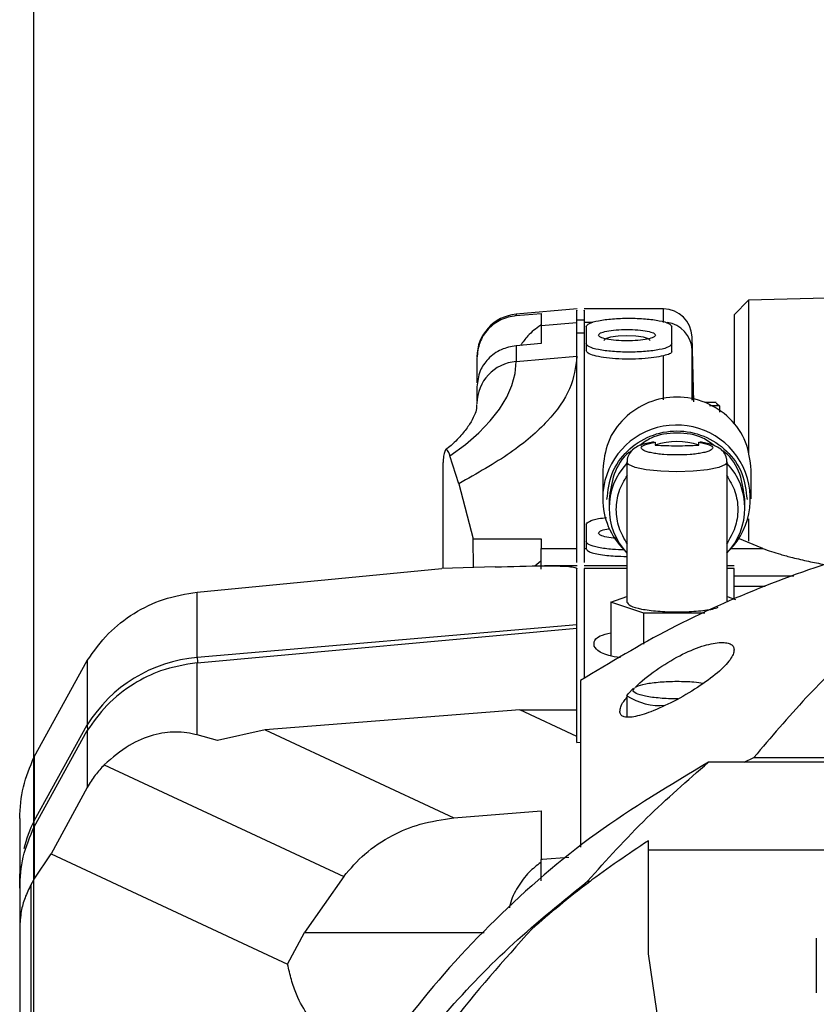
# Model space of a CAD drawing. Extents: x 0 to 841, y 0 to 594.
# Tile 114 of 142: x 730 to 739, y 358 to 369. Entities that reach past the tile are written whole.
import ezdxf

# ---------------------------------------------------------------- set-up
doc = ezdxf.new("R2010")
doc.units = 0
doc.layers.get('0').update_dxf_attribs({"linetype": 'CONTINUOUS'})
doc.styles.add('SLDTEXTSTYLE0', font='TXT', dxfattribs={"width": 0.75})
doc.dimstyles.new('SLDDIMSTYLE2', dxfattribs={"dimtxt": 3.5, "dimasz": 3.556, "dimexe": 0, "dimexo": 0.0625, "dimgap": 0.875, "dimtad": 1, "dimlfac": 6, "dimrnd": 1e-09, "dimzin": 12, "dimtxsty": 'SLDTEXTSTYLE0', "dimsah": 1, "dimcen": 0.09, "dimazin": 3, "dimtfac": 1, "dimtofl": 0, "dimtmove": 0, "dimatfit": 3, "dimtolj": 1, "dimtzin": 12})

# ---------------------------------------------------------------- blocks, each defined once
blk = doc.blocks.new('_D_76')
at = {"color": 7, "linetype": 'CONTINUOUS'}
for p, q in [((730.069, 332.372), (730.069, 381.538)), ((743.402, 370.002), (743.402, 381.538)), ((743.402, 380.538), (730.069, 380.538))]:
    blk.add_line(p, q, dxfattribs=at)
for points in [[(730.069, 380.538), (733.625, 380.157), (733.625, 380.919)], [(743.402, 380.538), (739.846, 380.919), (739.846, 380.157)]]:
    blk.add_solid(points, dxfattribs=at)
at = {"color": 7, "linetype": 'CONTINUOUS', "insert": (734.262, 385.05, 0.017), "char_height": 3.5, "attachment_point": 1, "style": 'SLDTEXTSTYLE0'}
blk.add_mtext('80', dxfattribs=at)

msp = doc.modelspace()

# ---------------------------------------------------------------- linework, layer by layer
at = {"color": 7, "linetype": 'CONTINUOUS'}
for p, q in [((740.8934, 366.2082), (738.4021, 366.143)), ((738.4021, 366.143), (738.2355, 365.972)), ((738.4021, 366.143), (738.4021, 364.3497)), ((736.4027, 366.0412), (735.6919, 365.979)), ((735.6919, 365.9634), (735.9855, 365.9889)), ((735.9855, 365.9889), (735.9855, 365.8489)), ((737.4108, 366.0412), (736.4849, 366.0412)), ((738.2355, 365.972), (738.2355, 364.7047)), ((735.9855, 365.8489), (736.4022, 365.8847)), ((735.9855, 365.8489), (735.9855, 365.6365)), ((736.486, 365.9117), (736.4016, 365.9117)), ((736.4022, 365.4889), (736.4022, 365.8847)), ((736.4855, 365.8847), (736.4855, 363.2465)), ((736.4855, 365.7577), (736.4022, 365.7577)), ((736.5085, 365.8345), (736.5085, 365.6366)), ((737.5085, 365.6366), (737.5085, 365.8345)), ((735.9855, 365.6365), (735.6919, 365.6118)), ((736.5085, 365.6366), (736.5085, 365.5549)), ((737.5085, 365.5405), (737.5085, 365.6366)), ((737.7639, 364.9579), (737.744, 365.7166)), ((738.2355, 365.7078), (738.235, 365.7078)), ((735.6919, 365.6118), (735.6919, 365.428)), ((735.2355, 365.4678), (735.2355, 365.1794)), ((735.6919, 365.428), (736.4022, 365.4889)), ((736.4022, 363.2465), (736.4022, 365.4889)), ((735.2355, 365.1322), (735.2355, 364.969)), ((735.2355, 364.9398), (735.2355, 364.9348)), ((738.0277, 364.9499), (737.8934, 364.9499)), ((738.0277, 364.9407), (738.0596, 364.9169)), ((738.0596, 364.9169), (738.0688, 364.9072)), ((738.0688, 364.8383), (738.0688, 364.9072)), ((737.3154, 364.4861), (737.3154, 364.4536)), ((737.8223, 364.4536), (737.8223, 364.4861)), ((735.0233, 364.0021), (734.921, 364.3274)), ((736.9855, 364.2573), (736.9855, 362.6229)), ((738.1522, 362.6229), (738.1522, 364.2573)), ((734.8376, 364.1718), (734.8376, 363.014)), ((736.7022, 364.1637), (736.7022, 363.8273)), ((738.4355, 363.8273), (738.4355, 364.1637)), ((735.0233, 364.0021), (735.1932, 363.3606)), ((736.7772, 363.8175), (736.7772, 363.7184)), ((738.3605, 363.7184), (738.3605, 363.8175)), ((738.4021, 363.5937), (738.4021, 363.3331)), ((736.5085, 363.5261), (736.5085, 363.3282)), ((735.1948, 363.0255), (735.1932, 363.3606)), ((735.1932, 363.3606), (735.9855, 363.3606)), ((735.9855, 363.3606), (735.9855, 363.2465)), ((736.5085, 363.3282), (736.5085, 363.2465)), ((738.5692, 363.2465), (738.2784, 363.3681)), ((735.9855, 363.0071), (735.9855, 363.2465)), ((735.9855, 363.2465), (736.4022, 363.2465)), ((736.4022, 363.0841), (736.4022, 363.2465)), ((736.4855, 363.2465), (736.5085, 363.2465)), ((736.4855, 363.2465), (736.4855, 363.0841)), ((735.9806, 363.1014), (735.9102, 363.0431)), ((731.9734, 362.7395), (734.8243, 363.0135)), ((735.4497, 363.0336), (734.8243, 363.0135)), ((736.403, 363.0453), (736.024, 363.0453)), ((736.4022, 362.3555), (736.4022, 363.0124)), ((736.9855, 363.0453), (736.4849, 363.0453)), ((736.4855, 363.0124), (736.4855, 361.733)), ((738.2361, 363.0453), (738.1522, 363.0453)), ((738.2355, 362.6589), (738.2355, 363.0124)), ((738.9325, 362.9244), (738.2355, 362.9244)), ((731.9734, 361.9757), (731.9734, 362.7395)), ((736.799, 362.6235), (736.9855, 362.6875)), ((738.1522, 362.6875), (738.2516, 362.6534)), ((737.1839, 362.4916), (736.799, 362.6235)), ((736.799, 362.6235), (736.799, 362.0017)), ((737.8935, 362.4916), (737.1839, 362.4916)), ((737.1839, 362.1335), (737.1839, 362.4916)), ((736.4022, 362.3555), (731.9734, 361.9757)), ((731.9734, 361.9154), (736.4022, 362.3186)), ((736.4022, 362.3184), (736.4022, 362.3555)), ((736.4022, 361.3662), (736.4022, 362.3186)), ((736.6022, 362.1087), (736.6022, 362.1582)), ((738.2355, 362.0667), (738.2355, 362.0654)), ((730.0709, 360.8166), (730.6904, 361.9406)), ((730.6904, 361.9406), (730.6904, 361.1902)), ((731.9734, 361.0734), (731.9734, 361.9154)), ((736.4438, 361.7091), (736.4438, 359.7642)), ((737.0633, 361.6176), (736.9975, 361.5544)), ((737.0522, 361.5964), (737.0725, 361.6167)), ((736.9855, 361.5311), (736.9975, 361.5544)), ((736.9855, 361.5311), (736.9855, 361.2802)), ((735.7342, 361.3662), (732.7637, 361.1317)), ((736.4022, 361.0549), (735.7342, 361.3662)), ((735.7342, 361.3662), (736.4022, 361.3662)), ((736.4022, 361.0549), (736.4022, 361.3662)), ((730.0709, 360.0726), (730.6904, 361.1902)), ((730.6904, 361.1902), (730.6949, 361.1231)), ((730.0709, 360.0022), (730.6904, 361.1231)), ((730.6904, 361.1231), (730.6904, 360.462)), ((732.2107, 361.0068), (731.9734, 361.0734)), ((732.7637, 361.1317), (732.2107, 361.0068)), ((732.7637, 361.1317), (734.9666, 360.1049)), ((736.4022, 360.9857), (736.4022, 361.0549)), ((736.4022, 360.9857), (736.4438, 360.989)), ((730.0709, 360.8166), (730.0709, 360.0726)), ((738.3542, 360.7546), (738.466, 360.8097)), ((738.466, 360.8097), (748.3384, 360.8097)), ((730.8888, 360.7251), (733.6825, 359.4229)), ((748.8696, 360.7546), (737.9347, 360.7546)), ((730.6904, 360.462), (730.2709, 359.6854)), ((734.9666, 360.1049), (735.9855, 360.187)), ((735.9855, 360.187), (735.9855, 359.6299)), ((729.9022, 360.0985), (729.9022, 359.3562)), ((730.0709, 360.069), (730.0709, 360.0726)), ((730.0757, 360.0022), (730.0709, 360.069)), ((730.0709, 360.0022), (730.0709, 359.3917)), ((737.2355, 358.5216), (737.2355, 359.839)), ((730.0709, 359.3917), (730.2709, 359.6854)), ((730.2709, 359.6854), (733.0276, 358.4004)), ((735.9992, 359.6235), (736.3072, 359.6478)), ((749.5688, 359.73), (737.2355, 359.73)), ((735.9855, 359.6299), (735.9992, 359.6235)), ((735.9855, 359.6299), (735.9855, 359.6224)), ((735.9855, 359.6224), (735.9992, 359.6235)), ((735.9855, 359.3737), (735.9855, 359.6224)), ((733.6825, 359.4229), (733.2238, 358.77)), ((729.9022, 359.3562), (729.9022, 359.2849)), ((730.0347, 359.3306), (730.0709, 359.3917)), ((736.5265, 359.3671), (736.5593, 359.3671)), ((729.9022, 359.2849), (729.9022, 358.8211)), ((729.9022, 358.8211), (729.9022, 354.0516)), ((733.0276, 358.4004), (733.2238, 358.77)), ((739.1938, 358.7023), (739.1938, 358.5044)), ((737.4244, 357.2361), (737.2355, 358.5216)), ((739.1938, 358.5044), (739.1938, 358.0675))]:
    msp.add_line(p, q, dxfattribs=at)
at = {"color": 8, "linetype": 'CONTINUOUS'}
for p, q in [((735.6919, 365.979), (735.6919, 365.9634)), ((737.4108, 365.8847), (737.4108, 366.0412)), ((736.5883, 365.8847), (736.4855, 365.8847)), ((737.744, 365.5665), (737.744, 365.7166)), ((737.744, 364.979), (737.744, 365.5665)), ((737.7598, 364.9759), (737.744, 365.5665)), ((737.4108, 364.9823), (737.4108, 365.4961)), ((737.9487, 364.9169), (738.0596, 364.9169)), ((738.2013, 363.2465), (738.5692, 363.2465)), ((736.9855, 363.0124), (736.4855, 363.0124)), ((738.2355, 363.0124), (738.1522, 363.0124)), ((738.2355, 362.8094), (738.597, 362.8094)), ((730.0347, 354.1959), (730.0347, 359.3306)), ((733.2238, 358.77), (735.3193, 358.77))]:
    msp.add_line(p, q, dxfattribs=at)
at = {"color": 7, "linetype": 'CONTINUOUS'}
for points in [[(737.2557, 365.6736), (737.2351, 365.694), (737.1765, 365.7114), (737.0889, 365.723), (736.9855, 365.727), (736.8821, 365.723), (736.7945, 365.7114), (736.7359, 365.694), (736.7153, 365.6736), (736.7153, 365.6736)], [(734.921, 364.3274), (735.1008, 364.4621), (735.2571, 364.5979), (735.3896, 364.7348), (735.4983, 364.8724), (735.5829, 365.0108), (735.6434, 365.1496), (735.6798, 365.2887), (735.6919, 365.428)]]:
    msp.add_lwpolyline(points, dxfattribs=at)
at = {"color": 8, "linetype": 'CONTINUOUS'}
for points in [[(738.1522, 364.2571), (738.1339, 364.2286), (738.0565, 364.1939), (737.9264, 364.1661), (737.7578, 364.1481), (737.5688, 364.1419), (737.3798, 364.1481), (737.2112, 364.1661), (737.0812, 364.1939), (737.0038, 364.2286), (736.9855, 364.2572)], [(729.9022, 359.3562), (729.9048, 359.4488), (729.9058, 359.4635)]]:
    msp.add_lwpolyline(points, dxfattribs=at)
at = {"color": 7, "linetype": 'CONTINUOUS'}
for centre, radius, start, end in [((735.7355, 365.4809), 0.5, 95, 180), ((737.4108, 365.7078), 0.3333, 1.5, 90), ((735.7296, 364.9354), 0.4941, 94.37301, 179.48621), ((737.5634, 363.8263), 0.8613, 315.60408, 179.9376), ((737.5688, 363.6877), 0.8068, 71.69123, 108.30877), ((737.5427, 363.7184), 0.7653, 136.72517, 223.27483), ((737.5949, 363.7184), 0.7653, 316.72503, 43.27497), ((737.5432, 363.8287), 0.8411, 180.09895, 225.45239), ((732.1107, 360.3109), 1.6704, 94.71434, 148.24132), ((732.4244, 361.9758), 0.451, 180.01355, 187.69784), ((737.3675, 362.1084), 0.6923, 236.50712, 275.19194)]:
    msp.add_arc(centre, radius, start, end, dxfattribs=at)
at = {"color": 8, "linetype": 'CONTINUOUS'}
for centre, radius, start, end in [((737.4146, 365.5547), 0.3296, 2.04899, 83.24176), ((731.5149, 359.3536), 1.6131, 153.5305, 166.00334), ((730.4364, 359.3564), 0.5343, 180.02082, 184.84763)]:
    msp.add_arc(centre, radius, start, end, dxfattribs=at)
at = {"color": 7, "linetype": 'CONTINUOUS'}
for points, knots in [([(735.6919, 365.9634), (735.6308, 365.9514), (735.5085, 365.9273), (735.359, 365.8106), (735.2555, 365.6522), (735.2422, 365.5292), (735.2355, 365.4678)], [0, 0, 0, 0, 0.2501892, 0.5002953, 0.7502871, 1, 1, 1, 1]), ([(736.4022, 365.8847), (736.4022, 365.9455), (736.4022, 366.038), (736.4022, 366.0278), (736.4022, 366.0243)], [0, 0, 0, 0, 0.6571985, 1, 1, 1, 1]), ([(736.4855, 366.0243), (736.4855, 366.0278), (736.4855, 366.038), (736.4855, 365.9455), (736.4855, 365.8847)], [0, 0, 0, 0, 0.3428015, 1, 1, 1, 1]), ([(735.9793, 365.8512), (735.9259, 365.8126), (735.8348, 365.7467), (735.7712, 365.6544), (735.7449, 365.6163)], [0, 0, 0, 0, 0.5864137, 1, 1, 1, 1]), ([(736.5085, 365.8345), (736.516, 365.8474), (736.531, 365.8733), (736.6467, 365.9062), (736.8119, 365.9282), (737.0085, 365.936), (737.205, 365.9282), (737.3703, 365.9062), (737.4859, 365.8733), (737.501, 365.8474), (737.5085, 365.8345)], [0, 0, 0, 0, 0.1249989, 0.2499998, 0.3750009, 0.4999999, 0.6249993, 0.7500004, 0.875001, 1, 1, 1, 1]), ([(736.6522, 365.7355), (736.6572, 365.7442), (736.6672, 365.7614), (736.7443, 365.7834), (736.8545, 365.798), (736.9855, 365.8032), (737.1165, 365.798), (737.2267, 365.7834), (737.3038, 365.7614), (737.3138, 365.7442), (737.3188, 365.7355)], [0, 0, 0, 0, 0.1250013, 0.25000128, 0.37500193, 0.49999996, 0.62499857, 0.74999872, 0.8749987, 1, 1, 1, 1]), ([(737.3188, 365.7355), (737.3138, 365.7269), (737.3038, 365.7096), (737.2267, 365.6877), (737.1165, 365.673), (736.9855, 365.6679), (736.8545, 365.673), (736.7443, 365.6877), (736.6672, 365.7096), (736.6572, 365.7269), (736.6522, 365.7355)], [0, 0, 0, 0, 0.1249943, 0.2499966, 0.3749991, 0.5, 0.6250004, 0.7500034, 0.8750057, 1, 1, 1, 1]), ([(737.5085, 365.6366), (737.501, 365.6236), (737.4859, 365.5977), (737.3703, 365.5648), (737.205, 365.5428), (737.0085, 365.5351), (736.8119, 365.5428), (736.6467, 365.5648), (736.531, 365.5977), (736.516, 365.6236), (736.5085, 365.6366)], [0, 0, 0, 0, 0.124999, 0.2499996, 0.3750007, 0.5000001, 0.6249991, 0.7500002, 0.8750011, 1, 1, 1, 1]), ([(735.6919, 365.6118), (735.6327, 365.6007), (735.5104, 365.5778), (735.3635, 365.468), (735.2573, 365.315), (735.2431, 365.1959), (735.2355, 365.1322)], [0, 0, 0, 0, 0.24217, 0.4997938, 0.7323475, 1, 1, 1, 1]), ([(737.4108, 365.4961), (737.3759, 365.4884), (737.3063, 365.4729), (737.1623, 365.4591), (737.0062, 365.4543), (736.8496, 365.4594), (736.7084, 365.4737), (736.5973, 365.4959), (736.5228, 365.5239), (736.5133, 365.5446), (736.5085, 365.5549)], [0, 0, 0, 0, 0.1249994, 0.2499994, 0.3749989, 0.4999991, 0.6249956, 0.7499958, 0.8750017, 1, 1, 1, 1]), ([(737.5085, 365.5405), (737.5041, 365.532), (737.4952, 365.515), (737.4388, 365.5024), (737.4108, 365.4961)], [0, 0, 0, 0, 0.5026121, 1, 1, 1, 1]), ([(736.4022, 365.4889), (736.3855, 365.3623), (736.3523, 365.1089), (736.0792, 364.7322), (735.6586, 364.3609), (735.2351, 364.1217), (735.0233, 364.0021)], [0, 0, 0, 0, 0.24999997, 0.49999909, 0.74999902, 1, 1, 1, 1]), ([(735.2317, 364.9258), (735.2319, 364.9116), (735.2323, 364.8738), (735.2088, 364.802), (735.1572, 364.7006), (735.0665, 364.5822), (734.9712, 364.4795), (734.891, 364.4146), (734.8687, 364.3966)], [0, 0, 0, 0, 0.1268143, 0.336449, 0.5359358, 0.7308707, 0.925377, 1, 1, 1, 1]), ([(738.4355, 364.1636), (738.4225, 364.2748), (738.3964, 364.4972), (738.196, 364.78), (737.9095, 364.9689), (737.5688, 365.0353), (737.2281, 364.9689), (736.9417, 364.78), (736.7412, 364.4972), (736.7152, 364.2748), (736.7022, 364.1636)], [0, 0, 0, 0, 0.1249996, 0.2500013, 0.3750013, 0.5000001, 0.6249987, 0.7499987, 0.8750004, 1, 1, 1, 1]), ([(736.7522, 363.8174), (736.7644, 363.9221), (736.789, 364.1317), (736.9778, 364.3982), (737.2478, 364.5762), (737.5688, 364.6387), (737.8899, 364.5762), (738.1598, 364.3982), (738.3487, 364.1317), (738.3732, 363.9221), (738.3855, 363.8174)], [0, 0, 0, 0, 0.125, 0.24999825, 0.37500062, 0.4999999, 0.62499943, 0.7500018, 0.87499997, 1, 1, 1, 1]), ([(738.0077, 364.4453), (737.9638, 364.4779), (737.8369, 364.572), (737.5689, 364.6072), (737.3028, 364.5727), (737.1776, 364.4801), (737.1355, 364.4489)], [0, 0, 0, 0, 0.1742703, 0.5035451, 0.8328193, 1, 1, 1, 1]), ([(737.3022, 364.4886), (737.2899, 364.487), (737.2503, 364.4818), (737.1925, 364.4688), (737.1271, 364.4481), (737.0665, 364.4172), (737.0137, 364.3625), (736.9857, 364.304), (736.9884, 364.2685), (736.9892, 364.2574)], [0, 0, 0, 0, 0.0781219, 0.2516567, 0.4313819, 0.6253698, 0.7876901, 0.933668, 1, 1, 1, 1]), ([(737.1522, 364.4206), (737.1542, 364.4269), (737.1583, 364.4396), (737.1925, 364.4575), (737.2436, 364.4737), (737.2917, 364.482), (737.3154, 364.4861)], [0, 0, 0, 0, 0.2500621, 0.5000314, 0.7533351, 1, 1, 1, 1]), ([(737.8223, 364.4861), (737.8463, 364.4819), (737.8945, 364.4736), (737.9455, 364.4573), (737.9793, 364.4395), (737.9834, 364.4269), (737.9855, 364.4206)], [0, 0, 0, 0, 0.2500922, 0.50004649, 0.7533519, 1, 1, 1, 1]), ([(738.1484, 364.2568), (738.149, 364.2708), (738.1506, 364.3119), (738.1115, 364.3825), (738.0467, 364.4324), (737.9791, 364.4592), (737.9115, 364.4771), (737.86, 364.4853), (737.8363, 364.489)], [0, 0, 0, 0, 0.083045, 0.2451246, 0.4660061, 0.6561774, 0.8421225, 1, 1, 1, 1]), ([(734.921, 364.3274), (734.9163, 364.3413), (734.9069, 364.3691), (734.8936, 364.3911), (734.8813, 364.4004), (734.8706, 364.397), (734.8612, 364.3827), (734.8534, 364.3593), (734.8473, 364.3282), (734.8427, 364.2909), (734.8398, 364.2505), (734.8381, 364.2104), (734.8378, 364.1842), (734.8376, 364.1718)], [0, 0, 0, 0, 0.1568854, 0.3131402, 0.4455215, 0.5698315, 0.6780418, 0.7701731, 0.84422, 0.9027779, 0.9499002, 0.976335, 1, 1, 1, 1]), ([(737.045, 364.3897), (737.0328, 364.3821), (736.9337, 364.32), (736.8167, 364.1167), (736.7903, 363.9172), (736.7772, 363.8174)], [0, 0, 0, 0, 0.0654801, 0.5327314, 1, 1, 1, 1]), ([(737.9855, 364.4206), (737.9799, 364.4103), (737.9713, 364.3943), (737.9194, 364.3751), (737.8656, 364.362), (737.7992, 364.3512), (737.7021, 364.3413), (737.5688, 364.3362), (737.4355, 364.3413), (737.3384, 364.3512), (737.2721, 364.3619), (737.2183, 364.375), (737.1664, 364.3943), (737.1578, 364.4103), (737.1522, 364.4206)], [0, 0, 0, 0, 0.1197207, 0.1848294, 0.2500036, 0.3151049, 0.3802805, 0.5000004, 0.6197198, 0.6848268, 0.7499968, 0.8151062, 0.8802793, 1, 1, 1, 1]), ([(737.3154, 364.4536), (737.3999, 364.4495), (737.5688, 364.4412), (737.7378, 364.4495), (737.8223, 364.4536)], [0, 0, 0, 0, 0.4999994, 1, 1, 1, 1]), ([(738.3605, 363.8174), (738.3474, 363.9173), (738.3212, 364.117), (738.2014, 364.3226), (738.0988, 364.3861), (738.0835, 364.3956)], [0, 0, 0, 0, 0.4596586, 0.9193002, 1, 1, 1, 1]), ([(736.8605, 363.702), (736.8663, 363.774), (736.8781, 363.9181), (736.9537, 364.0422), (736.9915, 364.1042)], [0, 0, 0, 0, 0.5000085, 1, 1, 1, 1]), ([(738.1462, 364.1042), (738.1831, 364.0422), (738.2571, 363.9181), (738.2872, 363.702), (738.2571, 363.4858), (738.1831, 363.3618), (738.1462, 363.2997)], [0, 0, 0, 0, 0.2500013, 0.5000113, 0.7499987, 1, 1, 1, 1]), ([(743.4022, 363.721), (742.9912, 363.7099), (742.1692, 363.6877), (740.9488, 363.5087), (739.7527, 363.2255), (738.5947, 362.8281), (737.4801, 362.3319), (736.7892, 361.9167), (736.4438, 361.7091)], [0, 0, 0, 0, 0.16666676, 0.33333335, 0.5, 0.66666666, 0.83333387, 1, 1, 1, 1]), ([(736.9915, 363.2997), (736.9537, 363.3618), (736.8781, 363.4858), (736.8663, 363.6299), (736.8605, 363.702)], [0, 0, 0, 0, 0.500014, 1, 1, 1, 1]), ([(743.4022, 363.7185), (743.1939, 363.7097), (742.7642, 363.6915), (742.2123, 363.5653), (741.7377, 363.4072), (741.3253, 363.2284), (740.8324, 362.9666), (740.2728, 362.596), (739.6557, 362.0905), (739.0384, 361.4887), (738.6636, 361.0442), (738.466, 360.8097)], [0, 0, 0, 0, 0.08103426, 0.16722641, 0.23045693, 0.29895444, 0.37356592, 0.50081554, 0.64503865, 0.81280154, 1, 1, 1, 1]), ([(736.5085, 363.5261), (736.5164, 363.5389), (736.5321, 363.5646), (736.6266, 363.5942), (736.7153, 363.6045), (736.7475, 363.6083)], [0, 0, 0, 0, 0.388979, 0.777964, 1, 1, 1, 1]), ([(736.6522, 363.4271), (736.6576, 363.4356), (736.6684, 363.4527), (736.7232, 363.4709), (736.7717, 363.4768), (736.7832, 363.4782)], [0, 0, 0, 0, 0.4330755, 0.8661463, 1, 1, 1, 1]), ([(736.9559, 363.2313), (736.9086, 363.2325), (736.796, 363.2354), (736.6469, 363.2567), (736.531, 363.2893), (736.516, 363.3152), (736.5085, 363.3282)], [0, 0, 0, 0, 0.1946253, 0.4630853, 0.7315447, 1, 1, 1, 1]), ([(736.8616, 363.366), (736.8604, 363.3661), (736.8166, 363.3678), (736.7453, 363.38), (736.6669, 363.401), (736.6571, 363.4184), (736.6522, 363.4271)], [0, 0, 0, 0, 0.0096166, 0.3397526, 0.6698869, 1, 1, 1, 1]), ([(736.5085, 363.2465), (736.5136, 363.2359), (736.522, 363.2184), (736.5793, 363.1963), (736.6514, 363.1794), (736.7446, 363.1668), (736.8563, 363.1575), (736.9387, 363.1563), (736.9855, 363.1556)], [0, 0, 0, 0, 0.2151968, 0.3548919, 0.5156987, 0.6762827, 0.8158611, 1, 1, 1, 1]), ([(738.5692, 363.2465), (738.6372, 363.2237), (738.7491, 363.1863), (738.928, 363.138), (739.0991, 363.0985), (739.234, 363.0708), (739.3092, 363.0587), (739.3188, 363.0571)], [0, 0, 0, 0, 0.2966977, 0.4883442, 0.7308995, 0.965458, 1, 1, 1, 1]), ([(735.4497, 363.0336), (735.6414, 363.0391), (735.9391, 363.0476), (736.2568, 363.0443), (736.3702, 363.0302), (736.3984, 363.0206), (736.4009, 363.015), (736.4022, 363.0124)], [0, 0, 0, 0, 0.531751, 0.8253234, 0.9226362, 0.9627761, 1, 1, 1, 1]), ([(730.6904, 361.9406), (730.7678, 362.0498), (730.9184, 362.2623), (731.2292, 362.5006), (731.5809, 362.6747), (731.8402, 362.7175), (731.9734, 362.7395)], [0, 0, 0, 0, 0.2569764, 0.4999749, 0.7429998, 1, 1, 1, 1]), ([(736.9855, 362.6235), (736.9943, 362.6084), (737.0118, 362.5782), (737.1467, 362.5398), (737.3393, 362.5142), (737.5695, 362.505), (737.7956, 362.5144), (737.9691, 362.535), (738.0287, 362.5551), (738.0496, 362.5622)], [0, 0, 0, 0, 0.1528998, 0.3057937, 0.4586887, 0.6115838, 0.7644793, 0.9173742, 1, 1, 1, 1]), ([(736.6022, 362.1582), (736.6123, 362.1824), (736.629, 362.2221), (736.7513, 362.2531), (736.799, 362.2652)], [0, 0, 0, 0, 0.6099087, 1, 1, 1, 1]), ([(736.9083, 361.9755), (736.8956, 361.9771), (736.7823, 361.9915), (736.648, 362.0388), (736.6174, 362.0854), (736.6022, 362.1087)], [0, 0, 0, 0, 0.05953784, 0.52976848, 1, 1, 1, 1]), ([(738.2355, 362.0654), (738.2331, 362.0485), (738.2283, 362.0143), (738.1759, 361.9272), (738.0474, 361.7953), (737.8115, 361.6233), (737.5343, 361.462), (737.269, 361.3395), (737.0904, 361.2852), (736.9916, 361.2761), (736.9405, 361.2851), (736.9079, 361.3078), (736.9041, 361.3342), (736.9022, 361.3475)], [0, 0, 0, 0, 0.0581718, 0.1174605, 0.2458324, 0.3851758, 0.5289509, 0.6655755, 0.7867846, 0.8414802, 0.8950904, 0.9473671, 1, 1, 1, 1]), ([(737.0818, 361.6241), (737.0843, 361.6271), (737.1393, 361.693), (737.3221, 361.8326), (737.5899, 362.0003), (737.8562, 362.1136), (738.0357, 362.1526), (738.1377, 362.1515), (738.1927, 362.1364), (738.2285, 362.1089), (738.2332, 362.0808), (738.2355, 362.0667)], [0, 0, 0, 0, 0.009088, 0.2002762, 0.389914, 0.5612737, 0.7132966, 0.7851398, 0.8564435, 0.9278799, 1, 1, 1, 1]), ([(731.9734, 361.9154), (731.8285, 361.8914), (731.5692, 361.8485), (731.212, 361.6692), (730.9119, 361.4371), (730.7623, 361.225), (730.6904, 361.1231)], [0, 0, 0, 0, 0.27930901, 0.49998197, 0.75963811, 1, 1, 1, 1]), ([(737.5803, 361.4946), (737.5765, 361.4945), (737.5068, 361.4916), (737.3649, 361.5006), (737.1951, 361.522), (737.0754, 361.5564), (737.0599, 361.5831), (737.0522, 361.5964)], [0, 0, 0, 0, 0.0142781, 0.2607095, 0.5071389, 0.75357, 1, 1, 1, 1]), ([(737.0915, 361.6355), (737.1245, 361.6473), (737.1906, 361.6708), (737.3672, 361.6933), (737.5674, 361.701), (737.7515, 361.6953), (737.84, 361.6818), (737.8747, 361.6766)], [0, 0, 0, 0, 0.2152644, 0.4305273, 0.645792, 0.8610568, 1, 1, 1, 1]), ([(736.9022, 361.3475), (736.9048, 361.3643), (736.9101, 361.3982), (736.9352, 361.4534), (736.9716, 361.4944), (736.9855, 361.5099)], [0, 0, 0, 0, 0.3756565, 0.7624516, 1, 1, 1, 1]), ([(731.9734, 361.0734), (731.8934, 361.0909), (731.7527, 361.1219), (731.465, 361.0833), (731.1623, 360.962), (730.9835, 360.8071), (730.8888, 360.7251)], [0, 0, 0, 0, 0.2959205, 0.5209748, 0.7462638, 1, 1, 1, 1]), ([(729.9022, 360.0985), (729.9095, 360.2227), (729.9241, 360.4711), (730.022, 360.7014), (730.0709, 360.8166)], [0, 0, 0, 0, 0.49999161, 1, 1, 1, 1]), ([(730.8888, 360.7251), (730.8528, 360.6862), (730.7797, 360.6069), (730.7205, 360.5109), (730.6904, 360.462)], [0, 0, 0, 0, 0.4913903, 1, 1, 1, 1]), ([(737.9347, 360.7546), (737.4901, 360.489), (736.6008, 359.9579), (735.4291, 358.94), (734.3895, 357.7924), (733.8468, 356.9212), (733.5755, 356.4857)], [0, 0, 0, 0, 0.2499988, 0.4999993, 0.7499991, 1, 1, 1, 1]), ([(736.5265, 359.3671), (736.7492, 359.6158), (737.1749, 360.0911), (737.6894, 360.5404), (737.9347, 360.7546)], [0, 0, 0, 0, 0.523233, 1, 1, 1, 1]), ([(733.6825, 359.4229), (733.7608, 359.5141), (733.9231, 359.7031), (734.2327, 359.9041), (734.5847, 360.0514), (734.8335, 360.0863), (734.9666, 360.1049)], [0, 0, 0, 0, 0.2406475, 0.4987812, 0.7321045, 1, 1, 1, 1]), ([(729.9022, 359.2849), (729.9093, 359.408), (729.9238, 359.6563), (730.0216, 359.8862), (730.0709, 360.0022)], [0, 0, 0, 0, 0.4956165, 1, 1, 1, 1]), ([(737.2355, 359.839), (736.9986, 359.6803), (736.5247, 359.3627), (736.0911, 358.9941), (735.8742, 358.8098)], [0, 0, 0, 0, 0.4999984, 1, 1, 1, 1]), ([(735.9806, 359.5855), (735.9335, 359.55), (735.8277, 359.4701), (735.7079, 359.3007), (735.632, 359.1562), (735.6176, 359.0708), (735.6156, 359.0585)], [0, 0, 0, 0, 0.2684766, 0.6040403, 0.9428355, 1, 1, 1, 1]), ([(730.0347, 359.3306), (730.0094, 359.2784), (729.9592, 359.1749), (729.9125, 359.0042), (729.9058, 358.8861), (729.9022, 358.8211)], [0, 0, 0, 0, 0.3135938, 0.62195, 1, 1, 1, 1]), ([(733.5755, 356.0075), (733.7698, 356.3272), (734.1586, 356.9666), (734.8644, 357.8447), (735.6455, 358.6594), (736.2328, 359.1312), (736.5265, 359.3671)], [0, 0, 0, 0, 0.24999998, 0.50000132, 0.74999999, 1, 1, 1, 1]), ([(735.8742, 358.8098), (735.5471, 358.4424), (734.9028, 357.7186), (734.0884, 356.5112), (733.6648, 355.6524), (733.4542, 355.2253)], [0, 0, 0, 0, 0.3414852, 0.6725795, 1, 1, 1, 1]), ([(733.2697, 357.7961), (733.2205, 357.8723), (733.146, 357.9881), (733.0692, 358.2131), (733.0412, 358.3394), (733.0276, 358.4004)], [0, 0, 0, 0, 0.4998153, 0.7582373, 1, 1, 1, 1])]:
    msp.add_open_spline(points, degree=3, knots=knots, dxfattribs=at)

# ---------------------------------------------------------------- dimensions: what is measured, and where the dimension line sits
dim = msp.add_linear_dim(base=(730.0688, 380.5379), p1=(743.4022, 369.0019), p2=(730.0688, 331.3717), dimstyle='SLDDIMSTYLE2', dxfattribs=at)
dim.commit()
dim.dimension.update_dxf_attribs({"geometry": '_D_76', "text_midpoint": (736.8483, 380.5379), "dimtype": 160})

doc.saveas('drawing.dxf')
